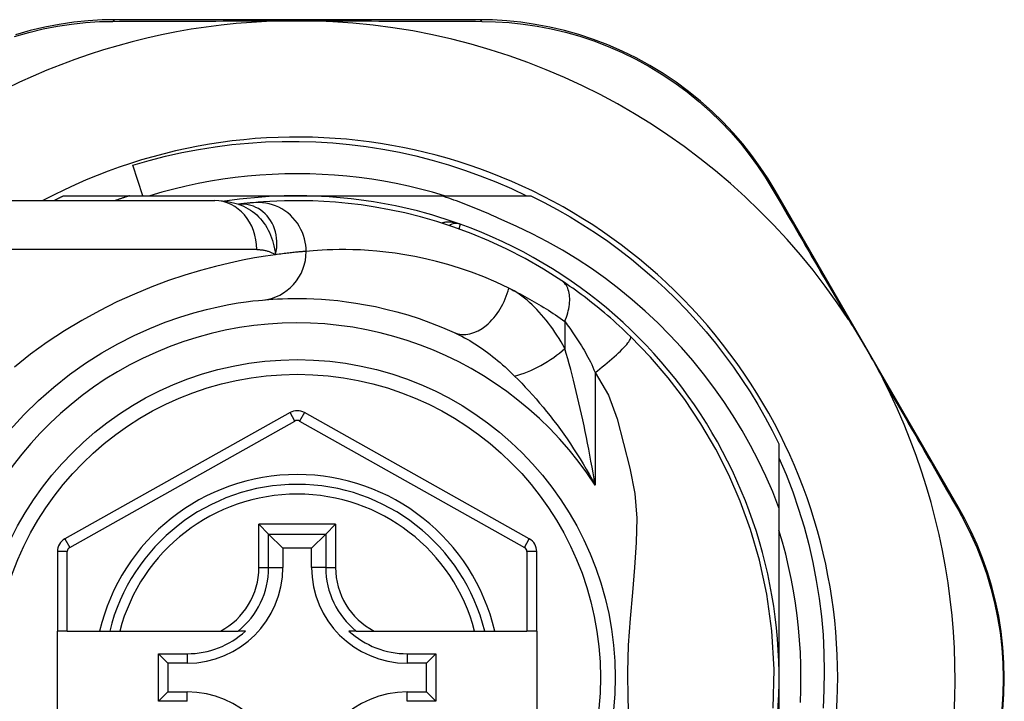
# Model space of a CAD drawing. Header units: inches. Extents: x 20 to 683, y 61 to 320.
# Tile 91 of 204: x 93.548 to 94.341, y 195.716 to 196.264. Entities that reach past the tile are written whole.
import ezdxf

# ---------------------------------------------------------------- set-up
doc = ezdxf.new("R2010")
doc.units = ezdxf.units.IN
doc.header["$MEASUREMENT"] = 0
doc.layers.add('Visible Edges(ANSI)', color=7, linetype='Continuous', lineweight=25)
doc.layers.add('Visible Tangent Edges(ANSI)', color=7, linetype='Continuous', lineweight=25)

msp = doc.modelspace()

# ---------------------------------------------------------------- linework, layer by layer
at = {"layer": 'Visible Edges(ANSI)'}
for p, q in [((93.91807, 196.26426), (93.62599, 196.26426)), ((93.64759, 196.12253), (93.63965, 196.14714)), ((93.58376, 196.12253), (93.63682, 196.12253)), ((93.63682, 196.12253), (93.77184, 196.12253)), ((93.77184, 196.12253), (93.88776, 196.12253)), ((93.88776, 196.12253), (93.95993, 196.12253)), ((94.30397, 195.87219), (94.15657, 196.12676)), ((93.46815, 196.11859), (93.70541, 196.11859)), ((93.72459, 196.11567), (93.72454, 196.11566)), ((93.76606, 195.94802), (93.58487, 195.84638)), ((93.95864, 195.84638), (93.77762, 195.94802)), ((94.15964, 195.92282), (94.15964, 195.87144)), ((94.15964, 195.87144), (94.15964, 195.73473)), ((93.74101, 195.85809), (93.74885, 195.85025)), ((93.79484, 195.85025), (93.80268, 195.85809)), ((93.74885, 195.85025), (93.76028, 195.83882)), ((93.79484, 195.85025), (93.78341, 195.83882)), ((93.76028, 195.83882), (93.76028, 195.82331)), ((93.78341, 195.83882), (93.76028, 195.83882)), ((93.78341, 195.82331), (93.78341, 195.83882)), ((93.57884, 195.83608), (93.57884, 195.77213)), ((93.96467, 195.77213), (93.96467, 195.83609)), ((93.58672, 195.77213), (93.57884, 195.77213)), ((93.57884, 195.69733), (93.57884, 195.77213)), ((93.58672, 195.77213), (93.6128, 195.77213)), ((93.6128, 195.77213), (93.6209, 195.77213)), ((93.6209, 195.77213), (93.62902, 195.77213)), ((93.62902, 195.77213), (93.71, 195.77213)), ((93.71, 195.77213), (93.72428, 195.77213)), ((93.73019, 195.77213), (93.72428, 195.77213)), ((93.81941, 195.77213), (93.8135, 195.77213)), ((93.81941, 195.77213), (93.83369, 195.77213)), ((93.83369, 195.77213), (93.91466, 195.77213)), ((93.91466, 195.77213), (93.92279, 195.77213)), ((93.92279, 195.77213), (93.93089, 195.77213)), ((93.93089, 195.77213), (93.9568, 195.77213)), ((93.96467, 195.77213), (93.9568, 195.77213)), ((93.96467, 195.77213), (93.96467, 195.69733)), ((93.66018, 195.71559), (93.66018, 195.75388)), ((93.66018, 195.75388), (93.66776, 195.7463)), ((93.66018, 195.75388), (93.68326, 195.75388)), ((93.86043, 195.75388), (93.88351, 195.75388)), ((93.88351, 195.75388), (93.87593, 195.7463)), ((93.88351, 195.75388), (93.88351, 195.71559)), ((93.66776, 195.7463), (93.66776, 195.72317)), ((93.68326, 195.7463), (93.66776, 195.7463)), ((93.87593, 195.7463), (93.86043, 195.7463)), ((93.87593, 195.72317), (93.87593, 195.7463)), ((94.15964, 195.73473), (94.15964, 195.57882)), ((93.66018, 195.71559), (93.66776, 195.72317)), ((93.66776, 195.72317), (93.68326, 195.72317)), ((93.86043, 195.72317), (93.87593, 195.72317)), ((93.88351, 195.71559), (93.87593, 195.72317)), ((93.68326, 195.71559), (93.66018, 195.71559)), ((93.88351, 195.71559), (93.86043, 195.71559))]:
    msp.add_line(p, q, dxfattribs=at)
at = {"layer": 'Visible Edges(ANSI)', "flags": 128}
for points in [[(93.62599, 196.26426), (93.61486, 196.26403), (93.6035, 196.26334), (93.59196, 196.26215), (93.5803, 196.26044), (93.56857, 196.25821), (93.55681, 196.25543), (93.54505, 196.2521)], [(93.75952, 196.26326), (93.76055, 196.26329), (93.76158, 196.26331), (93.76261, 196.26332), (93.76364, 196.26334), (93.76467, 196.26335), (93.7657, 196.26337), (93.76673, 196.26338), (93.76775, 196.26339), (93.76878, 196.26339), (93.7698, 196.2634), (93.77083, 196.2634), (93.77185, 196.2634), (93.77288, 196.2634), (93.7739, 196.2634), (93.77492, 196.26339), (93.77595, 196.26339), (93.77697, 196.26338), (93.778, 196.26337), (93.77902, 196.26335), (93.78005, 196.26334), (93.78108, 196.26332), (93.78211, 196.26331), (93.78314, 196.26329), (93.78416, 196.26326)], [(94.15657, 196.12676), (94.15083, 196.13624), (94.14456, 196.14568), (94.13779, 196.15503), (94.1305, 196.16423), (94.12273, 196.17324), (94.11447, 196.182), (94.10574, 196.19049), (94.09655, 196.19866), (94.0869, 196.20648), (94.07683, 196.21389), (94.06639, 196.22088), (94.05563, 196.22741), (94.04458, 196.23346), (94.03331, 196.23899), (94.02185, 196.24397), (94.01025, 196.24838), (93.99858, 196.25222), (93.98687, 196.2555), (93.97516, 196.25824), (93.9635, 196.26045), (93.95192, 196.26214), (93.94046, 196.26333), (93.92916, 196.26403), (93.91807, 196.26426)], [(93.63965, 196.14714), (93.65271, 196.15094), (93.66586, 196.15433), (93.67909, 196.1573), (93.69241, 196.15986), (93.70578, 196.16199), (93.71922, 196.1637), (93.7327, 196.165), (93.74622, 196.16586), (93.75976, 196.16631), (93.77332, 196.16633), (93.78688, 196.16592), (93.80045, 196.16508), (93.81399, 196.16382), (93.82747, 196.16213), (93.84087, 196.16002), (93.85419, 196.1575), (93.86742, 196.15455), (93.88054, 196.1512), (93.89354, 196.14743), (93.90643, 196.14325), (93.91918, 196.13867), (93.93178, 196.13369), (93.94423, 196.12831), (93.95652, 196.12253)], [(93.89039, 196.12253), (93.88077, 196.12534), (93.87108, 196.12791), (93.86133, 196.13025), (93.85153, 196.13234), (93.84167, 196.13419), (93.83178, 196.13579), (93.82184, 196.13715), (93.81188, 196.13826), (93.80189, 196.13913), (93.79189, 196.13975), (93.78187, 196.14012), (93.77184, 196.14024), (93.76182, 196.14012), (93.7518, 196.13975), (93.74179, 196.13913), (93.7318, 196.13826), (93.72184, 196.13715), (93.71191, 196.13579), (93.70201, 196.13419), (93.69216, 196.13234), (93.68235, 196.13025), (93.6726, 196.12791), (93.66291, 196.12534), (93.65329, 196.12253)], [(93.57585, 196.11859), (93.57618, 196.11876), (93.5765, 196.11892), (93.57683, 196.11909), (93.57716, 196.11926), (93.57749, 196.11942), (93.57782, 196.11959), (93.57815, 196.11976), (93.57848, 196.11992), (93.5788, 196.12009), (93.57913, 196.12025), (93.57946, 196.12042), (93.57979, 196.12058), (93.58012, 196.12074), (93.58045, 196.12091), (93.58078, 196.12107), (93.58111, 196.12123), (93.58144, 196.1214), (93.58177, 196.12156), (93.5821, 196.12172), (93.58243, 196.12188), (93.58276, 196.12204), (93.5831, 196.12221), (93.58343, 196.12237), (93.58376, 196.12253)], [(93.63682, 196.12253), (93.63633, 196.12237), (93.63585, 196.12221), (93.63536, 196.12205), (93.63488, 196.1219), (93.63439, 196.12174), (93.63391, 196.12158), (93.63342, 196.12142), (93.63294, 196.12125), (93.63245, 196.12109), (93.63197, 196.12093), (93.63149, 196.12077), (93.631, 196.1206), (93.63052, 196.12044), (93.63004, 196.12027), (93.62955, 196.12011), (93.62907, 196.11994), (93.62859, 196.11977), (93.62811, 196.11961), (93.62762, 196.11944), (93.62714, 196.11927), (93.62666, 196.1191), (93.62618, 196.11893), (93.6257, 196.11876), (93.62521, 196.11859)], [(93.93598, 196.10339), (93.93402, 196.10431), (93.93206, 196.10522), (93.93009, 196.10612), (93.92811, 196.10701), (93.92614, 196.10789), (93.92415, 196.10875), (93.92217, 196.10961), (93.92018, 196.11046), (93.91818, 196.11129), (93.91618, 196.11212), (93.91418, 196.11293), (93.91217, 196.11374), (93.91016, 196.11453), (93.90814, 196.11531), (93.90612, 196.11608), (93.9041, 196.11684), (93.90207, 196.11759), (93.90004, 196.11833), (93.898, 196.11905), (93.89596, 196.11977), (93.89392, 196.12048), (93.89187, 196.12117), (93.88982, 196.12185), (93.88776, 196.12253)], [(93.95993, 196.12253), (93.97064, 196.11715), (93.9812, 196.11147), (93.9916, 196.1055), (94.00183, 196.09924), (94.01188, 196.09271), (94.02174, 196.08589), (94.03141, 196.0788), (94.04088, 196.07145), (94.05014, 196.06384), (94.05919, 196.05597), (94.06801, 196.04785), (94.07661, 196.0395), (94.08496, 196.0309), (94.09308, 196.02208), (94.10095, 196.01303), (94.10856, 196.00377), (94.11591, 195.9943), (94.123, 195.98463), (94.12982, 195.97476), (94.13635, 195.96472), (94.14261, 195.95449), (94.14858, 195.94409), (94.15426, 195.93353), (94.15964, 195.92282)], [(93.72484, 196.11557), (93.71495, 196.11789), (93.70541, 196.11859)], [(93.73659, 196.11697), (93.73625, 196.11694), (93.73589, 196.1169), (93.73552, 196.11687), (93.73514, 196.11683), (93.73474, 196.11679), (93.73433, 196.11675), (93.73391, 196.11671), (93.73347, 196.11667), (93.73302, 196.11662), (93.73255, 196.11657), (93.73207, 196.11652), (93.73158, 196.11647), (93.73107, 196.11642), (93.73055, 196.11636), (93.73001, 196.1163), (93.72947, 196.11624), (93.7289, 196.11618), (93.72833, 196.11612), (93.72774, 196.11605), (93.72714, 196.11598), (93.72652, 196.11591), (93.72589, 196.11583), (93.72524, 196.11575), (93.72459, 196.11567)], [(93.98478, 196.05411), (93.97, 196.06349), (93.95523, 196.07195), (93.94054, 196.07953), (93.92603, 196.08626), (93.91178, 196.09218), (93.89785, 196.09732), (93.8843, 196.10175), (93.87115, 196.10552), (93.85845, 196.10869), (93.84624, 196.11131), (93.83454, 196.11344), (93.82338, 196.11511), (93.81279, 196.1164), (93.80276, 196.11734), (93.79333, 196.11799), (93.7845, 196.11838), (93.77628, 196.11856), (93.76869, 196.11858), (93.76173, 196.11846), (93.7554, 196.11824), (93.74972, 196.11795), (93.74469, 196.11763), (93.74031, 196.11729), (93.73659, 196.11697)], [(94.15964, 195.87144), (94.15455, 195.88423), (94.14903, 195.89685), (94.1431, 195.90928), (94.13674, 195.92152), (94.12997, 195.93354), (94.12278, 195.94535), (94.1152, 195.95691), (94.10724, 195.9682), (94.09891, 195.97921), (94.09021, 195.98992), (94.08116, 196.00033), (94.07176, 196.01043), (94.06202, 196.02021), (94.05195, 196.02966), (94.04156, 196.03877), (94.03085, 196.04752), (94.01987, 196.0559), (94.00861, 196.06389), (93.9971, 196.07149), (93.98533, 196.07869), (93.97333, 196.08549), (93.96109, 196.09187), (93.94864, 196.09784), (93.93598, 196.10339)], [(94.04002, 196.00937), (94.0378, 196.01152), (94.03556, 196.01366), (94.03328, 196.01579), (94.03099, 196.01791), (94.02867, 196.02002), (94.02633, 196.0221), (94.02398, 196.02417), (94.02162, 196.02621), (94.01926, 196.02821), (94.0169, 196.03019), (94.01454, 196.03213), (94.01218, 196.03404), (94.00983, 196.03591), (94.00748, 196.03775), (94.00515, 196.03955), (94.00282, 196.04132), (94.0005, 196.04305), (93.9982, 196.04475), (93.99591, 196.04641), (93.99363, 196.04803), (93.99138, 196.04961), (93.98915, 196.05116), (93.98695, 196.05266), (93.98478, 196.05411)], [(93.54064, 195.93382), (93.55183, 195.94611), (93.56358, 195.9577), (93.57581, 195.96854), (93.58844, 195.97857), (93.60137, 195.98774), (93.61447, 195.99603), (93.62759, 196.00345), (93.6406, 196.01003), (93.65334, 196.01579), (93.66567, 196.02073), (93.67746, 196.02488), (93.68854, 196.02827), (93.69881, 196.03102), (93.7082, 196.03322), (93.71668, 196.03493), (93.7242, 196.03622), (93.73072, 196.03716), (93.73619, 196.03782), (93.74057, 196.03826), (93.74382, 196.03856)], [(93.74382, 196.03856), (93.74628, 196.03878), (93.74912, 196.039), (93.75234, 196.03923), (93.75594, 196.03944), (93.75991, 196.03962), (93.76425, 196.03976), (93.76896, 196.03984), (93.77402, 196.03984), (93.77944, 196.03976), (93.7852, 196.03957), (93.7913, 196.03924), (93.79774, 196.03876), (93.80451, 196.03811), (93.81161, 196.03725), (93.81904, 196.03618), (93.8268, 196.03486), (93.83488, 196.03327), (93.84326, 196.03137), (93.8519, 196.02916), (93.86079, 196.02659), (93.8699, 196.02366), (93.87921, 196.02033), (93.88869, 196.01659), (93.89831, 196.01241)], [(94.21558, 196.02284), (94.21683, 196.02091), (94.21807, 196.01896), (94.21929, 196.017), (94.22051, 196.01504), (94.22172, 196.01306), (94.22293, 196.01106), (94.22414, 196.00906), (94.22534, 196.00706), (94.22651, 196.00507), (94.22767, 196.00311), (94.22881, 196.00114), (94.22996, 195.99918), (94.23109, 195.99721), (94.23222, 195.99524), (94.23335, 195.99326), (94.23448, 195.99127), (94.23559, 195.98928), (94.23671, 195.98728), (94.23784, 195.98523), (94.23897, 195.98316), (94.2401, 195.98108), (94.24121, 195.97899), (94.2423, 195.97691), (94.24337, 195.97484)], [(94.1549, 195.70996), (94.15565, 195.74111), (94.15386, 195.77219), (94.14978, 195.80189), (94.14393, 195.8291), (94.13674, 195.8539), (94.12852, 195.87663), (94.11929, 195.89791), (94.10886, 195.91849), (94.0968, 195.93906), (94.08374, 195.9585), (94.07041, 195.97605), (94.05613, 195.99267), (94.04002, 196.00937)], [(94.15964, 195.91165), (94.16538, 195.89805), (94.17066, 195.88424), (94.17546, 195.87024), (94.17977, 195.85608), (94.18358, 195.8418), (94.18689, 195.82741), (94.18969, 195.81293), (94.19199, 195.79837), (94.19378, 195.78373), (94.19507, 195.76905), (94.19584, 195.75432), (94.1961, 195.73956), (94.19585, 195.72479), (94.19508, 195.71002)], [(94.33985, 195.70871), (94.3407, 195.72131), (94.341, 195.73396), (94.34073, 195.74661), (94.33989, 195.75921), (94.33848, 195.7717), (94.3365, 195.78402), (94.33397, 195.79612), (94.33094, 195.80797), (94.32744, 195.81953), (94.32349, 195.83079), (94.31914, 195.84171), (94.31441, 195.85227), (94.30934, 195.86244), (94.30397, 195.87219)], [(94.17686, 195.71469), (94.17723, 195.72471), (94.17735, 195.73473), (94.17723, 195.74476), (94.17686, 195.75478), (94.17624, 195.76478), (94.17537, 195.77477), (94.17426, 195.78473), (94.1729, 195.79467), (94.1713, 195.80456), (94.16945, 195.81442), (94.16736, 195.82422), (94.16502, 195.83397), (94.16245, 195.84366), (94.15964, 195.85328)]]:
    msp.add_lwpolyline(points, dxfattribs=at)
at = {"layer": 'Visible Edges(ANSI)'}
msp.add_circle((93.77184, 195.73473), 0.25591, dxfattribs=at)
for centre, radius, start, end in [((93.77184, 195.73388), 0.52953, 91.33308, 133.40464), ((93.77184, 195.73388), 0.52953, 33.07249, 88.66692), ((93.77184, 195.73473), 0.43504, 241.92751, 118.07249), ((93.77184, 195.73473), 0.3878, 70.21195, 98.66609), ((93.77184, 195.73473), 0.3878, 261.33391, 70.21195), ((93.8998, 196.09037), 0.00984, 70.21195, 123.93658), ((93.77184, 195.73388), 0.52953, 341.08535, 27.06854), ((93.77184, 195.93772), 0.01181, 60.68681, 119.29123), ((93.77184, 195.73473), 0.15551, 13.91643, 166.08357), ((93.59065, 195.83608), 0.01181, 119.29123, 180), ((93.95286, 195.83609), 0.01181, 0, 60.68681), ((93.68326, 195.82331), 0.07702, 270, 0), ((93.86043, 195.82331), 0.07702, 180, 270), ((93.68326, 195.82331), 0.06944, 270, 312.51741), ((93.86043, 195.82331), 0.06944, 227.48259, 270), ((93.68326, 195.64615), 0.07702, 0, 90), ((93.86043, 195.64615), 0.07702, 90, 180)]:
    msp.add_arc(centre, radius, start, end, dxfattribs=at)
at = {"layer": 'Visible Tangent Edges(ANSI)'}
for p, q in [((93.7393, 196.07922), (93.46815, 196.07922)), ((93.98724, 196.02136), (93.98724, 195.99969)), ((94.01155, 195.98021), (94.01155, 195.88969)), ((93.76991, 195.94116), (93.76606, 195.94802)), ((93.77762, 195.94802), (93.77377, 195.94116)), ((93.58873, 195.83952), (93.76991, 195.94116)), ((93.77377, 195.94116), (93.95479, 195.83952)), ((93.74101, 195.82331), (93.74101, 195.85809)), ((93.80268, 195.85809), (93.74101, 195.85809)), ((93.80268, 195.85809), (93.80268, 195.82331)), ((93.58487, 195.84638), (93.58873, 195.83952)), ((93.74885, 195.82331), (93.74885, 195.85025)), ((93.74885, 195.85025), (93.79484, 195.85025)), ((93.79484, 195.85025), (93.79484, 195.82331)), ((93.95479, 195.83952), (93.95864, 195.84638)), ((93.58672, 195.83608), (93.57884, 195.83608)), ((93.58672, 195.77213), (93.58672, 195.83608)), ((93.96467, 195.83609), (93.9568, 195.83609)), ((93.9568, 195.83609), (93.9568, 195.77213)), ((93.74101, 195.82331), (93.74885, 195.82331)), ((93.74885, 195.82331), (93.76028, 195.82331)), ((93.79484, 195.82331), (93.78341, 195.82331)), ((93.79484, 195.82331), (93.80268, 195.82331)), ((93.68326, 195.75388), (93.68326, 195.7463)), ((93.86043, 195.75388), (93.86043, 195.7463)), ((93.68326, 195.71559), (93.68326, 195.72317)), ((93.86043, 195.71559), (93.86043, 195.72317))]:
    msp.add_line(p, q, dxfattribs=at)
at = {"layer": 'Visible Tangent Edges(ANSI)', "flags": 128}
for points in [[(93.54436, 196.25079), (93.55587, 196.25407), (93.56738, 196.25682), (93.57886, 196.25904), (93.59026, 196.26074), (93.60155, 196.26194), (93.61267, 196.26267), (93.62356, 196.26293)], [(93.62356, 196.26293), (93.62879, 196.26295), (93.63407, 196.26297), (93.63939, 196.263), (93.64475, 196.26302), (93.65015, 196.26304), (93.6556, 196.26306), (93.66108, 196.26307), (93.6666, 196.26309), (93.67217, 196.26311), (93.67777, 196.26313), (93.6834, 196.26314), (93.68908, 196.26316), (93.69478, 196.26317), (93.70053, 196.26318), (93.7063, 196.2632), (93.71211, 196.26321), (93.71796, 196.26322), (93.72383, 196.26323), (93.72973, 196.26324), (93.73566, 196.26324), (93.7416, 196.26325), (93.74757, 196.26326), (93.75354, 196.26326), (93.75952, 196.26326)], [(93.78416, 196.26326), (93.79015, 196.26326), (93.79614, 196.26326), (93.80211, 196.26325), (93.80806, 196.26324), (93.814, 196.26324), (93.81991, 196.26323), (93.82579, 196.26322), (93.83164, 196.26321), (93.83746, 196.2632), (93.84326, 196.26318), (93.84902, 196.26317), (93.85475, 196.26316), (93.86044, 196.26314), (93.8661, 196.26313), (93.87173, 196.26311), (93.87732, 196.26309), (93.88287, 196.26307), (93.88838, 196.26305), (93.89385, 196.26304), (93.89927, 196.26302), (93.90465, 196.26299), (93.90999, 196.26297), (93.91527, 196.26295), (93.92051, 196.26293)], [(93.92051, 196.26293), (93.93136, 196.26266), (93.94241, 196.26193), (93.95362, 196.26073), (93.96495, 196.25904), (93.97637, 196.25685), (93.98782, 196.25414), (93.99928, 196.2509), (94.01071, 196.24712), (94.02206, 196.24279), (94.03328, 196.2379), (94.04431, 196.23248), (94.05512, 196.22655), (94.06567, 196.22016), (94.07589, 196.21333), (94.08576, 196.20607), (94.09521, 196.19844), (94.10423, 196.19045), (94.1128, 196.18215), (94.1209, 196.17359), (94.12854, 196.1648), (94.1357, 196.15582), (94.14236, 196.14669), (94.14852, 196.13747), (94.15419, 196.12821)], [(94.15419, 196.12821), (94.15657, 196.12414), (94.15897, 196.12004), (94.16138, 196.1159), (94.16382, 196.11174), (94.16627, 196.10754), (94.16874, 196.10331), (94.17122, 196.09906), (94.17372, 196.09477), (94.17624, 196.09046), (94.17877, 196.08612), (94.18131, 196.08175), (94.18387, 196.07736), (94.18645, 196.07294), (94.18904, 196.0685), (94.19164, 196.06403), (94.19425, 196.05954), (94.19688, 196.05502), (94.19952, 196.05049), (94.20217, 196.04593), (94.20483, 196.04135), (94.2075, 196.03675), (94.21019, 196.03213), (94.21288, 196.02749), (94.21558, 196.02284)], [(93.72587, 196.11577), (93.72579, 196.11576), (93.72572, 196.11576), (93.72565, 196.11576), (93.72558, 196.11575), (93.72551, 196.11575), (93.72545, 196.11574), (93.72539, 196.11574), (93.72533, 196.11574), (93.72527, 196.11573), (93.72521, 196.11573), (93.72515, 196.11572), (93.7251, 196.11572), (93.72505, 196.11572), (93.725, 196.11571), (93.72495, 196.11571), (93.7249, 196.1157), (93.72486, 196.1157), (93.72481, 196.1157), (93.72477, 196.11569), (93.72473, 196.11569), (93.72469, 196.11568), (93.72466, 196.11568), (93.72462, 196.11567), (93.72459, 196.11567)], [(93.72483, 196.11557), (93.72678, 196.11488), (93.7287, 196.11407), (93.73058, 196.11316), (93.73242, 196.11214), (93.73421, 196.11102), (93.73594, 196.1098), (93.73761, 196.10848), (93.73921, 196.10707), (93.74076, 196.10557), (93.74223, 196.10399), (93.74363, 196.10232), (93.74495, 196.10058), (93.7462, 196.09876), (93.74736, 196.09687), (93.74843, 196.09492), (93.74941, 196.09292), (93.75031, 196.09086), (93.75113, 196.08875), (93.75186, 196.08659), (93.75252, 196.08438), (93.75309, 196.08212), (93.75359, 196.07981), (93.75402, 196.07747), (93.75437, 196.07508)], [(93.75437, 196.07508), (93.75495, 196.07782), (93.75532, 196.08054), (93.75549, 196.08324), (93.75546, 196.08589), (93.75525, 196.08851), (93.75486, 196.09106), (93.75429, 196.09354), (93.75355, 196.09594), (93.75265, 196.09825), (93.75159, 196.10045), (93.75039, 196.10254), (93.74905, 196.1045), (93.74758, 196.10633), (93.74599, 196.10801), (93.74429, 196.10955), (93.74249, 196.11094), (93.7406, 196.11216), (93.73864, 196.11321), (93.73661, 196.11408), (93.73453, 196.11478), (93.7324, 196.1153), (93.73023, 196.11564), (93.72805, 196.1158), (93.72587, 196.11577)], [(93.77907, 196.07776), (93.77899, 196.08022), (93.77875, 196.08272), (93.77834, 196.08527), (93.77775, 196.08784), (93.77698, 196.09041), (93.77601, 196.09297), (93.77486, 196.0955), (93.77351, 196.09796), (93.77198, 196.10035), (93.77027, 196.10264), (93.76838, 196.10481), (93.76634, 196.10683), (93.76416, 196.1087), (93.76185, 196.1104), (93.75945, 196.11192), (93.75696, 196.11324), (93.75441, 196.11437), (93.75182, 196.1153), (93.74921, 196.11604), (93.74661, 196.11658), (93.74403, 196.11693), (93.74149, 196.11711), (93.73901, 196.11711), (93.73659, 196.11697)], [(93.90313, 196.09963), (93.90252, 196.09984), (93.9019, 196.10004), (93.90129, 196.10022), (93.90066, 196.1004), (93.90003, 196.10055), (93.8994, 196.1007), (93.89877, 196.10083), (93.89813, 196.10094), (93.8975, 196.10104), (93.89686, 196.10113), (93.89622, 196.1012), (93.89558, 196.10125), (93.89494, 196.10129), (93.89431, 196.10131), (93.89367, 196.10132), (93.89303, 196.10131), (93.8924, 196.10128), (93.89177, 196.10124), (93.89114, 196.10117), (93.89051, 196.10109), (93.88989, 196.10099), (93.88927, 196.10087), (93.88866, 196.10073), (93.88806, 196.10057)], [(93.9023, 196.09574), (93.90237, 196.09604), (93.90243, 196.09633), (93.90249, 196.09661), (93.90255, 196.09688), (93.9026, 196.09714), (93.90265, 196.09738), (93.9027, 196.09762), (93.90275, 196.09784), (93.90279, 196.09805), (93.90284, 196.09825), (93.90288, 196.09844), (93.90291, 196.09861), (93.90295, 196.09877), (93.90298, 196.09891), (93.903, 196.09905), (93.90303, 196.09917), (93.90305, 196.09928), (93.90307, 196.09937), (93.90309, 196.09945), (93.9031, 196.09951), (93.90311, 196.09956), (93.90312, 196.0996), (93.90313, 196.09962), (93.90313, 196.09963)], [(93.75437, 196.07508), (93.7464, 196.07392), (93.73754, 196.07245), (93.72782, 196.07063), (93.7173, 196.0684), (93.70602, 196.0657), (93.69403, 196.06248), (93.6814, 196.05866), (93.66826, 196.05421), (93.6547, 196.04913), (93.64083, 196.04341), (93.62677, 196.03703), (93.61261, 196.02998), (93.59848, 196.02225), (93.58447, 196.01383), (93.5707, 196.00472), (93.55724, 195.99494), (93.54417, 195.98455)], [(93.7393, 196.07922), (93.74, 196.07921), (93.74068, 196.07919), (93.74137, 196.07916), (93.74205, 196.07911), (93.74272, 196.07905), (93.74339, 196.07897), (93.74405, 196.07888), (93.74471, 196.07878), (93.74536, 196.07866), (93.74601, 196.07853), (93.74665, 196.07838), (93.74728, 196.07821), (93.74791, 196.07804), (93.74853, 196.07784), (93.74915, 196.07763), (93.74976, 196.07741), (93.75036, 196.07717), (93.75096, 196.07692), (93.75154, 196.07665), (93.75212, 196.07637), (93.7527, 196.07607), (93.75326, 196.07575), (93.75382, 196.07542), (93.75437, 196.07508)], [(93.77907, 196.07776), (93.77848, 196.07772), (93.77786, 196.07767), (93.77719, 196.07761), (93.77649, 196.07755), (93.77575, 196.07749), (93.77496, 196.07742), (93.77414, 196.07734), (93.77328, 196.07727), (93.77238, 196.07718), (93.77145, 196.07709), (93.77047, 196.077), (93.76946, 196.07689), (93.76841, 196.07678), (93.76732, 196.07667), (93.76619, 196.07654), (93.76503, 196.07641), (93.76382, 196.07628), (93.76258, 196.07613), (93.76131, 196.07598), (93.75999, 196.07582), (93.75864, 196.07565), (93.75726, 196.07547), (93.75583, 196.07528), (93.75437, 196.07508)], [(93.94209, 196.04824), (93.93194, 196.05296), (93.92194, 196.05718), (93.91212, 196.06094), (93.9025, 196.06425), (93.89312, 196.06715), (93.884, 196.06965), (93.87516, 196.07179), (93.86663, 196.07359), (93.85845, 196.07507), (93.8506, 196.07629), (93.84311, 196.07725), (93.83596, 196.07799), (93.82917, 196.07853), (93.82274, 196.0789), (93.81666, 196.07912), (93.81094, 196.07921), (93.80559, 196.07921), (93.80063, 196.07912), (93.79604, 196.07896), (93.79185, 196.07875), (93.78806, 196.07852), (93.78466, 196.07826), (93.78166, 196.07801), (93.77907, 196.07776)], [(93.98724, 196.02136), (93.98791, 196.02304), (93.98852, 196.02473), (93.98908, 196.02644), (93.98958, 196.02816), (93.99002, 196.02988), (93.9904, 196.0316), (93.9907, 196.0333), (93.99093, 196.03498), (93.99109, 196.03663), (93.99117, 196.03825), (93.99117, 196.03982), (93.9911, 196.04135), (93.99095, 196.04282), (93.99072, 196.04423), (93.99042, 196.04558), (93.99004, 196.04685), (93.98959, 196.04805), (93.98908, 196.04916), (93.98849, 196.0502), (93.98785, 196.05115), (93.98716, 196.05202), (93.98641, 196.05281), (93.98562, 196.0535), (93.98478, 196.05411)], [(93.94209, 196.04824), (93.94394, 196.04733), (93.9458, 196.0464), (93.94766, 196.04545), (93.94953, 196.04449), (93.9514, 196.04351), (93.95327, 196.04251), (93.95515, 196.04149), (93.95702, 196.04045), (93.95891, 196.0394), (93.96079, 196.03833), (93.96268, 196.03724), (93.96456, 196.03613), (93.96645, 196.035), (93.96834, 196.03385), (93.97023, 196.03269), (93.97212, 196.03151), (93.97401, 196.03031), (93.9759, 196.02909), (93.97779, 196.02785), (93.97968, 196.02659), (93.98157, 196.02531), (93.98346, 196.02402), (93.98535, 196.0227), (93.98724, 196.02136)], [(93.98724, 195.99969), (93.98573, 196.00241), (93.98418, 196.00508), (93.98258, 196.00771), (93.98095, 196.01029), (93.97928, 196.01281), (93.97758, 196.01529), (93.97585, 196.01771), (93.97408, 196.02007), (93.97228, 196.02237), (93.97045, 196.02461), (93.96859, 196.02679), (93.96671, 196.0289), (93.96479, 196.03095), (93.96285, 196.03293), (93.96087, 196.03483), (93.95887, 196.03667), (93.95685, 196.03842), (93.95479, 196.0401), (93.95272, 196.04169), (93.95062, 196.0432), (93.94851, 196.04461), (93.94638, 196.04592), (93.94424, 196.04713), (93.94209, 196.04824)], [(93.98724, 196.02136), (93.98822, 196.02005), (93.98921, 196.0187), (93.99021, 196.01732), (93.99122, 196.0159), (93.99224, 196.01444), (93.99327, 196.01295), (93.9943, 196.01143), (93.99534, 196.00987), (93.99638, 196.00829), (93.99743, 196.00667), (93.99848, 196.00502), (93.99954, 196.00334), (94.0006, 196.00163), (94.00166, 195.99989), (94.00272, 195.99811), (94.00378, 195.99631), (94.00483, 195.99448), (94.00589, 195.99263), (94.00692, 195.99071), (94.00792, 195.98873), (94.00889, 195.98668), (94.00982, 195.98458), (94.0107, 195.98242), (94.01155, 195.98021)], [(93.89831, 196.01241), (93.90036, 196.01145), (93.90242, 196.01044), (93.90448, 196.00938), (93.90655, 196.00826), (93.90863, 196.0071), (93.9107, 196.00589), (93.91278, 196.00464), (93.91485, 196.00334), (93.91691, 196.00201), (93.91897, 196.00063), (93.92102, 195.99921), (93.92306, 195.99776), (93.9251, 195.99626), (93.92713, 195.99473), (93.92915, 195.99316), (93.93116, 195.99155), (93.93316, 195.9899), (93.93516, 195.98821), (93.93714, 195.98649), (93.93911, 195.98474), (93.94107, 195.98295), (93.94301, 195.98113), (93.94494, 195.97927), (93.94685, 195.97739)], [(94.01155, 195.98021), (94.01349, 195.98168), (94.01545, 195.98319), (94.01743, 195.98475), (94.0194, 195.98633), (94.02137, 195.98795), (94.0233, 195.98957), (94.0252, 195.9912), (94.02703, 195.99282), (94.0288, 195.99442), (94.03047, 195.99599), (94.03205, 195.99751), (94.0335, 195.99897), (94.03484, 196.00036), (94.03603, 196.00168), (94.03709, 196.00291), (94.03799, 196.00404), (94.03875, 196.00508), (94.03935, 196.00601), (94.03981, 196.00683), (94.04012, 196.00755), (94.04029, 196.00816), (94.04032, 196.00866), (94.04023, 196.00907), (94.04002, 196.00937)], [(94.01155, 195.88969), (94.01077, 195.89454), (94.00996, 195.89937), (94.00913, 195.90419), (94.00828, 195.90899), (94.00741, 195.91378), (94.00651, 195.91855), (94.0056, 195.9233), (94.00466, 195.92803), (94.00371, 195.93274), (94.00273, 195.93743), (94.00174, 195.94209), (94.00072, 195.94673), (93.99969, 195.95134), (93.99864, 195.95593), (93.99757, 195.96048), (93.99648, 195.96502), (93.99537, 195.96952), (93.99425, 195.97399), (93.99311, 195.97841), (93.99196, 195.98279), (93.99079, 195.98711), (93.98962, 195.99137), (93.98843, 195.99557), (93.98724, 195.99969)], [(94.01155, 195.98021), (94.02231, 195.96198), (94.02938, 195.94292), (94.03459, 195.92324), (94.03967, 195.90314), (94.04372, 195.88297), (94.04514, 195.86308), (94.0448, 195.84333), (94.04342, 195.82342), (94.0416, 195.80316), (94.03979, 195.78235), (94.03835, 195.76087), (94.03762, 195.73915), (94.03787, 195.71753), (94.03875, 195.69584)], [(93.94685, 195.97739), (93.9497, 195.97451), (93.95256, 195.97155), (93.95543, 195.96852), (93.95831, 195.9654), (93.96118, 195.96221), (93.96406, 195.95895), (93.96692, 195.95563), (93.96977, 195.95223), (93.9726, 195.94878), (93.97541, 195.94526), (93.9782, 195.94168), (93.98096, 195.93804), (93.9837, 195.93434), (93.98641, 195.93058), (93.98909, 195.92676), (93.99175, 195.92287), (93.99436, 195.91892), (93.99695, 195.91492), (93.99949, 195.91085), (94.00199, 195.90673), (94.00445, 195.90255), (94.00686, 195.89832), (94.00923, 195.89403), (94.01155, 195.88969)], [(94.24337, 195.97484), (94.24605, 195.97021), (94.24872, 195.96558), (94.25138, 195.96097), (94.25403, 195.95637), (94.25667, 195.95179), (94.2593, 195.94724), (94.26191, 195.9427), (94.26451, 195.93819), (94.2671, 195.9337), (94.26967, 195.92923), (94.27223, 195.92478), (94.27478, 195.92036), (94.27731, 195.91596), (94.27982, 195.91158), (94.28232, 195.90724), (94.28481, 195.90291), (94.28727, 195.89862), (94.28973, 195.89435), (94.29216, 195.89011), (94.29457, 195.88591), (94.29697, 195.88173), (94.29934, 195.87759), (94.3017, 195.87348), (94.30404, 195.8694)], [(94.30404, 195.8694), (94.30926, 195.85984), (94.31418, 195.84987), (94.31878, 195.83952), (94.323, 195.82881), (94.32684, 195.81778), (94.33024, 195.80645), (94.33318, 195.79484), (94.33563, 195.78299), (94.33756, 195.77092), (94.33893, 195.75869), (94.33974, 195.74636), (94.34001, 195.73397), (94.33972, 195.72158), (94.33889, 195.70924)]]:
    msp.add_lwpolyline(points, dxfattribs=at)
at = {"layer": 'Visible Tangent Edges(ANSI)'}
msp.add_circle((93.77184, 195.73473), 0.24409, dxfattribs=at)
for centre, radius, start, end in [((93.77184, 195.73473), 0.28543, 32.8812, 327.1188), ((93.77184, 195.93772), 0.00394, 60.68681, 119.29123), ((93.77184, 195.73473), 0.16339, 13.23324, 166.76676), ((93.77184, 195.73473), 0.14764, 14.67485, 165.32515), ((93.59065, 195.83608), 0.00394, 119.29123, 180), ((93.95286, 195.83609), 0.00394, 0, 60.68681), ((93.68326, 195.82331), 0.05775, 297.58522, 0), ((93.68326, 195.82331), 0.06559, 308.70967, 0), ((93.86043, 195.82331), 0.06559, 180, 231.29033), ((93.86043, 195.82331), 0.05775, 180, 242.41478)]:
    msp.add_arc(centre, radius, start, end, dxfattribs=at)
for centre, major_axis, ratio, start_param, end_param in [((93.62599, 196.25426), (0, 0.01), 0.487954, 0, 0.52137), ((93.91807, 196.25426), (0, 0.01), 0.488859, 5.761481, 6.283185), ((94.14792, 196.12175), (0.00865, 0.00501), 0.491578, 0, 0.522713), ((93.70541, 196.07922), (0, 0.03937), 0.860915, 4.712389, 6.283185), ((93.71182, 196.31208), (0.01245, -0.19646), 0.394768, 0.00408, 0.020515), ((93.7402, 196.07776), (0.00362, -0.0392), 0.987056, 0, 1.480007), ((93.91463, 196.04824), (-0.01632, -0.03583), 0.663135, 0, 1.864107), ((93.96294, 195.99969), (0.034, 0.01985), 0.367954, 4.019795, 5.274641), ((94.29531, 195.86718), (0.00865, 0.00501), 0.490887, 5.760729, 6.283185)]:
    msp.add_ellipse(centre, major_axis=major_axis, ratio=ratio, start_param=start_param, end_param=end_param, dxfattribs=at)

doc.saveas('drawing.dxf')
